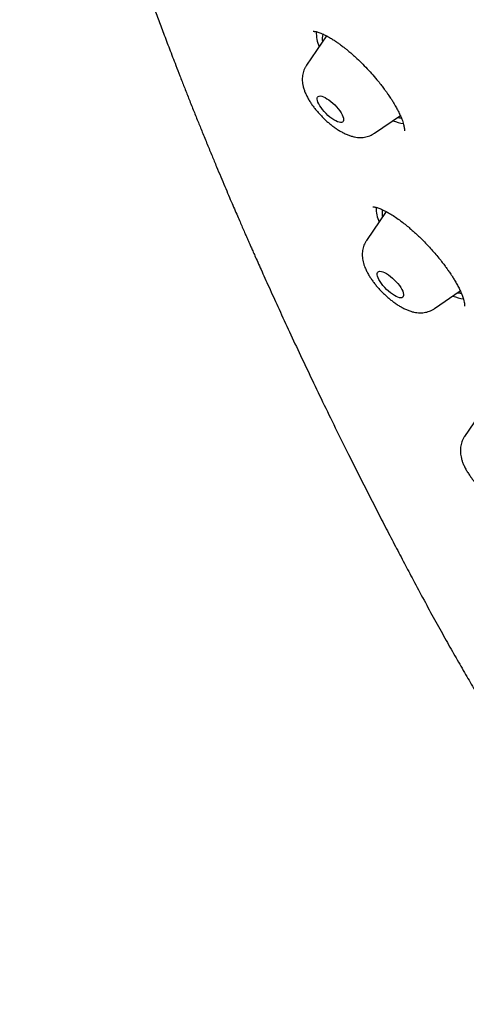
# Model space of a CAD drawing. Header units: millimetres. Extents: x 8 to 761, y 12 to 1609.
# Tile 8 of 88: x 548 to 560, y 540 to 565. Entities that reach past the tile are written whole.
import ezdxf

# ---------------------------------------------------------------- set-up
doc = ezdxf.new("R2010")
doc.units = ezdxf.units.MM

msp = doc.modelspace()

# ---------------------------------------------------------------- linework, layer by layer
at = {"color": 7, "linetype": 'Continuous', "lineweight": 30}
for p, q in [((556.241, 564.626), (555.732, 563.883)), ((557.456, 562.155), (558.113, 562.603)), ((557.757, 560.169), (557.254, 559.436)), ((558.978, 557.708), (559.634, 558.155)), ((560.234, 555.18), (559.743, 554.463))]:
    msp.add_line(p, q, dxfattribs=at)
at = {"color": 7, "linetype": 'Continuous', "lineweight": 30, "flags": 128}
for points in [[(556.669, 562.542), (556.675, 562.507), (556.673, 562.477), (556.664, 562.454), (556.647, 562.438), (556.624, 562.429), (556.594, 562.428), (556.558, 562.434), (556.518, 562.447), (556.473, 562.468), (556.426, 562.495), (556.376, 562.528), (556.326, 562.566), (556.276, 562.609), (556.228, 562.656), (556.182, 562.704), (556.139, 562.755), (556.101, 562.805), (556.068, 562.854), (556.042, 562.902), (556.021, 562.946), (556.008, 562.986), (556.003, 563.021), (556.005, 563.051), (556.014, 563.074), (556.031, 563.09), (556.054, 563.099), (556.084, 563.101), (556.12, 563.095), (556.16, 563.081), (556.205, 563.061), (556.252, 563.033), (556.301, 563), (556.352, 562.962), (556.402, 562.919), (556.45, 562.873), (556.496, 562.824), (556.539, 562.774), (556.577, 562.723), (556.61, 562.674), (556.636, 562.627), (556.656, 562.582), (556.669, 562.542)], [(558.046, 562.557), (558.09, 562.551), (558.138, 562.549)], [(558.173, 558.147), (558.188, 558.106), (558.196, 558.069), (558.196, 558.038), (558.189, 558.013), (558.174, 557.995), (558.153, 557.984), (558.124, 557.98), (558.09, 557.984), (558.051, 557.996), (558.008, 558.015), (557.961, 558.04), (557.912, 558.072), (557.862, 558.109), (557.812, 558.15), (557.763, 558.196), (557.716, 558.244), (557.672, 558.294), (557.633, 558.344), (557.599, 558.394), (557.57, 558.442), (557.548, 558.487), (557.533, 558.529), (557.526, 558.566), (557.525, 558.597), (557.533, 558.622), (557.547, 558.64), (557.569, 558.651), (557.597, 558.654), (557.631, 558.65), (557.67, 558.639), (557.714, 558.62), (557.761, 558.595), (557.81, 558.563), (557.86, 558.526), (557.91, 558.484), (557.959, 558.439), (558.006, 558.391), (558.049, 558.341), (558.089, 558.29), (558.123, 558.241), (558.151, 558.193), (558.173, 558.147)]]:
    msp.add_lwpolyline(points, dxfattribs=at)
at = {"color": 7, "linetype": 'Continuous', "lineweight": 30}
for centre, radius, start, end in [((556.76, 564.679), 0.779, 176.1196, 204.8825), ((556.518, 564.547), 0.39, 161.3235, 191.197), ((558.333, 563.455), 1.062, 247.4203, 262.2888), ((558.293, 560.235), 0.791, 177.0754, 204.7537), ((558.032, 560.102), 0.383, 162.8343, 191.6548), ((559.855, 559.008), 1.062, 247.4198, 262.2964), ((559.657, 558.64), 0.538, 260.4136, 270.0295)]:
    msp.add_arc(centre, radius, start, end, dxfattribs=at)
for points, knots in [([(550.084, 584.021), (550.05, 583.978), (549.988, 583.898), (549.906, 583.79), (549.842, 583.703), (549.793, 583.635), (549.749, 583.573), (549.699, 583.502), (549.645, 583.423), (549.595, 583.348), (549.555, 583.286), (549.521, 583.233), (549.488, 583.182), (549.452, 583.124), (549.411, 583.056), (549.362, 582.972), (549.311, 582.883), (549.262, 582.794), (549.219, 582.713), (549.181, 582.64), (549.147, 582.572), (549.114, 582.503), (549.08, 582.43), (549.044, 582.352), (549.007, 582.267), (548.972, 582.183), (548.94, 582.105), (548.915, 582.039), (548.894, 581.983), (548.876, 581.934), (548.86, 581.888), (548.843, 581.84), (548.825, 581.788), (548.805, 581.726), (548.783, 581.655), (548.761, 581.584), (548.742, 581.519), (548.728, 581.467), (548.716, 581.425), (548.706, 581.387), (548.696, 581.346), (548.683, 581.296), (548.665, 581.222), (548.644, 581.131), (548.622, 581.029), (548.604, 580.934), (548.586, 580.84), (548.57, 580.746), (548.556, 580.654), (548.541, 580.555), (548.527, 580.446), (548.512, 580.319), (548.498, 580.181), (548.485, 580.033), (548.476, 579.896), (548.469, 579.776), (548.465, 579.68), (548.462, 579.592), (548.459, 579.512), (548.458, 579.435), (548.456, 579.326), (548.456, 579.183), (548.458, 579.004), (548.463, 578.819), (548.471, 578.63), (548.481, 578.437), (548.495, 578.236), (548.51, 578.062), (548.522, 577.922), (548.532, 577.823), (548.542, 577.729), (548.553, 577.63), (548.566, 577.519), (548.581, 577.396), (548.597, 577.268), (548.615, 577.138), (548.635, 576.992), (548.659, 576.832), (548.686, 576.659), (548.714, 576.496), (548.74, 576.343), (548.765, 576.203), (548.789, 576.076), (548.812, 575.951), (548.838, 575.819), (548.866, 575.673), (548.897, 575.518), (548.932, 575.352), (548.969, 575.173), (549.01, 574.98), (549.055, 574.77), (549.106, 574.542), (549.161, 574.296), (549.224, 574.022), (549.296, 573.72), (549.359, 573.458), (549.408, 573.256), (549.441, 573.125), (549.472, 573.003), (549.502, 572.882), (549.532, 572.766), (549.56, 572.658), (549.583, 572.568), (549.601, 572.498), (549.615, 572.444), (549.628, 572.395), (549.642, 572.341), (549.66, 572.273), (549.686, 572.178), (549.718, 572.058), (549.756, 571.916), (549.796, 571.767), (549.838, 571.614), (549.894, 571.411), (549.966, 571.156), (550.055, 570.845), (550.149, 570.523), (550.246, 570.192), (550.345, 569.865), (550.444, 569.542), (550.543, 569.223), (550.645, 568.9), (550.747, 568.581), (550.847, 568.273), (550.942, 567.983), (551.02, 567.751), (551.079, 567.573), (551.122, 567.446), (551.161, 567.331), (551.195, 567.233), (551.221, 567.155), (551.244, 567.09), (551.266, 567.026), (551.291, 566.952), (551.322, 566.864), (551.361, 566.751), (551.41, 566.61), (551.469, 566.443), (551.533, 566.26), (551.603, 566.065), (551.678, 565.857), (551.758, 565.635), (551.855, 565.369), (551.971, 565.053), (552.109, 564.684), (552.258, 564.289), (552.397, 563.929), (552.521, 563.607), (552.629, 563.331), (552.742, 563.045), (552.858, 562.755), (552.973, 562.468), (553.092, 562.175), (553.212, 561.882), (553.333, 561.589), (553.447, 561.314), (553.556, 561.055), (553.658, 560.813), (553.753, 560.588), (553.841, 560.382), (553.922, 560.195), (553.994, 560.027), (554.059, 559.879), (554.109, 559.762), (554.148, 559.673), (554.175, 559.611), (554.198, 559.559), (554.217, 559.517), (554.235, 559.476), (554.257, 559.424), (554.287, 559.356), (554.326, 559.268), (554.372, 559.164), (554.429, 559.035), (554.5, 558.877), (554.584, 558.688), (554.679, 558.476), (554.783, 558.247), (554.892, 558.006), (555.053, 557.653), (555.27, 557.183), (555.547, 556.59), (555.838, 555.975), (556.144, 555.339), (556.465, 554.681), (556.763, 554.078), (557.036, 553.534), (557.276, 553.059), (557.517, 552.588), (557.754, 552.128), (557.986, 551.682), (558.213, 551.251), (558.453, 550.796), (558.709, 550.321), (558.978, 549.827), (559.239, 549.356), (559.492, 548.91), (559.734, 548.487), (559.951, 548.115), (560.142, 547.791), (560.312, 547.507), (560.48, 547.227), (560.653, 546.943), (560.833, 546.651), (561.067, 546.277), (561.36, 545.814), (561.72, 545.258), (562.105, 544.676), (562.43, 544.195), (562.684, 543.826), (562.851, 543.586), (563.01, 543.36), (563.158, 543.151), (563.304, 542.947), (563.445, 542.752), (563.557, 542.597), (563.631, 542.495), (563.671, 542.441), (563.7, 542.401), (563.72, 542.373), (563.743, 542.342), (563.777, 542.296), (563.828, 542.226), (563.892, 542.14), (563.969, 542.037), (564.057, 541.918), (564.159, 541.782), (564.275, 541.629), (564.404, 541.458), (564.546, 541.273), (564.785, 540.961), (565.126, 540.525), (565.556, 539.984), (565.987, 539.455), (566.417, 538.936), (566.863, 538.409), (567.352, 537.843), (567.885, 537.24), (568.464, 536.601), (569.061, 535.959), (569.673, 535.315), (570.296, 534.677), (570.924, 534.049), (571.557, 533.431), (572.197, 532.819), (572.875, 532.186), (573.592, 531.533), (574.345, 530.864), (575.101, 530.209), (575.857, 529.57), (576.503, 529.038), (577.037, 528.605), (577.461, 528.266), (577.882, 527.933), (578.293, 527.612), (578.686, 527.308), (579.057, 527.025), (579.405, 526.761), (579.731, 526.516), (580.035, 526.29), (580.317, 526.081), (580.577, 525.891), (580.814, 525.717), (581.03, 525.561), (581.2, 525.438), (581.324, 525.348), (581.404, 525.291), (581.472, 525.242), (581.542, 525.192), (581.638, 525.123), (581.766, 525.032), (581.921, 524.922), (582.117, 524.783), (582.357, 524.613), (582.647, 524.409), (582.965, 524.188), (583.309, 523.948), (583.682, 523.69), (584.081, 523.415), (584.496, 523.131), (584.924, 522.84), (585.364, 522.542), (585.827, 522.23), (586.314, 521.904), (586.825, 521.564), (587.35, 521.218), (587.889, 520.864), (588.441, 520.505), (589.014, 520.134), (589.607, 519.753), (590.222, 519.362), (590.856, 518.96), (591.512, 518.549), (592.199, 518.122), (592.919, 517.679), (593.671, 517.22), (594.445, 516.754), (595.241, 516.279), (596.059, 515.797), (596.61, 515.478), (596.89, 515.316)], [0, 0, 0, 0, 0.001619, 0.002973, 0.004078, 0.004927, 0.005614, 0.006568, 0.007817, 0.008882, 0.009733, 0.010496, 0.011194, 0.012033, 0.013116, 0.014329, 0.015905, 0.01736, 0.018676, 0.019897, 0.021021, 0.022187, 0.023423, 0.024802, 0.026327, 0.027899, 0.029287, 0.030479, 0.031412, 0.032294, 0.033131, 0.033943, 0.034898, 0.036036, 0.037354, 0.038805, 0.039953, 0.040904, 0.041658, 0.042258, 0.04299, 0.043907, 0.045009, 0.04711, 0.048962, 0.050594, 0.052284, 0.054072, 0.055758, 0.05731, 0.059444, 0.061714, 0.064242, 0.066933, 0.06971, 0.07157, 0.073305, 0.074842, 0.076187, 0.077519, 0.078933, 0.08188, 0.085028, 0.088232, 0.091429, 0.094699, 0.098113, 0.101573, 0.103446, 0.10508, 0.106519, 0.108123, 0.109966, 0.112009, 0.114169, 0.116283, 0.118349, 0.121256, 0.124033, 0.12664, 0.12907, 0.131339, 0.133297, 0.135149, 0.137289, 0.139589, 0.142046, 0.144658, 0.147438, 0.150465, 0.153759, 0.15732, 0.16115, 0.165247, 0.170062, 0.175202, 0.17731, 0.179359, 0.181234, 0.182936, 0.184881, 0.186535, 0.187896, 0.188964, 0.189741, 0.190363, 0.19118, 0.192206, 0.193439, 0.195497, 0.197656, 0.199888, 0.202195, 0.204576, 0.209011, 0.213679, 0.218482, 0.223374, 0.228352, 0.232953, 0.237624, 0.242367, 0.247086, 0.251546, 0.255736, 0.259656, 0.261564, 0.263401, 0.265103, 0.266515, 0.267629, 0.268444, 0.269313, 0.270372, 0.271623, 0.273066, 0.275225, 0.277636, 0.280226, 0.282995, 0.285942, 0.289068, 0.292373, 0.297208, 0.302381, 0.307891, 0.313738, 0.317437, 0.32126, 0.325206, 0.32927, 0.333251, 0.337052, 0.341298, 0.345294, 0.349038, 0.352531, 0.355836, 0.358881, 0.361663, 0.364184, 0.366444, 0.368442, 0.370179, 0.371167, 0.372008, 0.372699, 0.37324, 0.373723, 0.374357, 0.375308, 0.37648, 0.377873, 0.379486, 0.381694, 0.384215, 0.387048, 0.390169, 0.393377, 0.396632, 0.404203, 0.412018, 0.420078, 0.428381, 0.43693, 0.445724, 0.451785, 0.457952, 0.464025, 0.469901, 0.47558, 0.48106, 0.486354, 0.49287, 0.499079, 0.504962, 0.510516, 0.515743, 0.520643, 0.524264, 0.527682, 0.531047, 0.534501, 0.538044, 0.541677, 0.548079, 0.554748, 0.561691, 0.568914, 0.57188, 0.574768, 0.57744, 0.579898, 0.58214, 0.584642, 0.58681, 0.587584, 0.588253, 0.588721, 0.588985, 0.589226, 0.589811, 0.590626, 0.59167, 0.592861, 0.594254, 0.595851, 0.597649, 0.599651, 0.601855, 0.604169, 0.610618, 0.617191, 0.623172, 0.629264, 0.635474, 0.641813, 0.649336, 0.65698, 0.664718, 0.672551, 0.680454, 0.688218, 0.695989, 0.703779, 0.711608, 0.720572, 0.72955, 0.738517, 0.747447, 0.756343, 0.761327, 0.766306, 0.771283, 0.776169, 0.780795, 0.785158, 0.789259, 0.7931, 0.796682, 0.800004, 0.803067, 0.805873, 0.80842, 0.810707, 0.811896, 0.812838, 0.813538, 0.814302, 0.81532, 0.816979, 0.818821, 0.820832, 0.82395, 0.827398, 0.83117, 0.835269, 0.839701, 0.844464, 0.84956, 0.854531, 0.859789, 0.865335, 0.871168, 0.877288, 0.883696, 0.890079, 0.896725, 0.903633, 0.910802, 0.918234, 0.925931, 0.933893, 0.942121, 0.951027, 0.960227, 0.969723, 0.979516, 0.989607, 1, 1, 1, 1]), ([(555.903, 564.745), (555.903, 564.744), (555.903, 564.743), (555.908, 564.743), (555.921, 564.742), (555.937, 564.74), (555.954, 564.737), (555.975, 564.733), (556.004, 564.725), (556.045, 564.713), (556.097, 564.694), (556.164, 564.665), (556.247, 564.624), (556.338, 564.573), (556.427, 564.518), (556.505, 564.465), (556.568, 564.421), (556.618, 564.383), (556.667, 564.347), (556.723, 564.303), (556.794, 564.245), (556.879, 564.172), (556.991, 564.072), (557.125, 563.945), (557.273, 563.793), (557.417, 563.636), (557.538, 563.494), (557.633, 563.374), (557.701, 563.283), (557.756, 563.208), (557.798, 563.148), (557.834, 563.096), (557.872, 563.039), (557.918, 562.966), (557.973, 562.876), (558.032, 562.77), (558.087, 562.662), (558.132, 562.562), (558.165, 562.478), (558.187, 562.41), (558.201, 562.356), (558.211, 562.308), (558.216, 562.267), (558.217, 562.24), (558.217, 562.225), (558.217, 562.219), (558.217, 562.215), (558.218, 562.214), (558.218, 562.214)], [0, 0, 0, 0, 0.011959, 0.030758, 0.045153, 0.057828, 0.070079, 0.081902, 0.097152, 0.114822, 0.136113, 0.161065, 0.189716, 0.221137, 0.248929, 0.271865, 0.289887, 0.30295, 0.314408, 0.329694, 0.348891, 0.372007, 0.398662, 0.439566, 0.480457, 0.521301, 0.562105, 0.588531, 0.611322, 0.63021, 0.645196, 0.656473, 0.670139, 0.689093, 0.713304, 0.742731, 0.775958, 0.80681, 0.834579, 0.859231, 0.880709, 0.899088, 0.92389, 0.947938, 0.956619, 0.968947, 0.985115, 1, 1, 1, 1]), ([(555.733, 563.882), (555.726, 563.871), (555.705, 563.842), (555.679, 563.789), (555.654, 563.724), (555.637, 563.657), (555.627, 563.589), (555.624, 563.52), (555.628, 563.45), (555.637, 563.388), (555.646, 563.351), (555.649, 563.336)], [0, 0, 0, 0, 0.062701, 0.181423, 0.299438, 0.417644, 0.537131, 0.659296, 0.785978, 0.919583, 1, 1, 1, 1]), ([(555.649, 563.336), (555.654, 563.319), (555.666, 563.273), (555.693, 563.199), (555.731, 563.114), (555.777, 563.027), (555.828, 562.943), (555.885, 562.86), (555.945, 562.781), (556.008, 562.704), (556.075, 562.63), (556.144, 562.558), (556.215, 562.49), (556.289, 562.424), (556.365, 562.362), (556.443, 562.303), (556.523, 562.249), (556.606, 562.198), (556.693, 562.152), (556.781, 562.113), (556.866, 562.084), (556.947, 562.063), (557.024, 562.051), (557.098, 562.047), (557.17, 562.051), (557.239, 562.062), (557.307, 562.08), (557.371, 562.106), (557.421, 562.131), (557.447, 562.15), (557.455, 562.155)], [0, 0, 0, 0, 0.024078, 0.063663, 0.105166, 0.147648, 0.189073, 0.229162, 0.268167, 0.306408, 0.344163, 0.381662, 0.419106, 0.456653, 0.494478, 0.53281, 0.571932, 0.612208, 0.654106, 0.698127, 0.738527, 0.775749, 0.810026, 0.84217, 0.872855, 0.902562, 0.931622, 0.960255, 0.988618, 1, 1, 1, 1]), ([(557.417, 560.291), (557.417, 560.29), (557.416, 560.289), (557.422, 560.289), (557.435, 560.288), (557.452, 560.286), (557.471, 560.282), (557.494, 560.277), (557.525, 560.269), (557.566, 560.256), (557.617, 560.236), (557.68, 560.209), (557.754, 560.172), (557.848, 560.119), (557.96, 560.048), (558.084, 559.962), (558.202, 559.872), (558.307, 559.787), (558.396, 559.711), (558.475, 559.641), (558.558, 559.565), (558.651, 559.475), (558.752, 559.374), (558.856, 559.263), (558.961, 559.145), (559.064, 559.024), (559.155, 558.91), (559.229, 558.813), (559.286, 558.735), (559.328, 558.676), (559.363, 558.626), (559.398, 558.573), (559.441, 558.506), (559.493, 558.423), (559.549, 558.326), (559.602, 558.225), (559.646, 558.13), (559.685, 558.036), (559.715, 557.949), (559.733, 557.874), (559.741, 557.82), (559.743, 557.791), (559.742, 557.776), (559.742, 557.771), (559.743, 557.769), (559.743, 557.769), (559.744, 557.769)], [0, 0, 0, 0, 0.010619, 0.03013, 0.045333, 0.058893, 0.072036, 0.084758, 0.1012, 0.119417, 0.140287, 0.16384, 0.190113, 0.217435, 0.256205, 0.29225, 0.325475, 0.355903, 0.378262, 0.398837, 0.420207, 0.445768, 0.475526, 0.503533, 0.534449, 0.567422, 0.596736, 0.621341, 0.64123, 0.656398, 0.667128, 0.68002, 0.697811, 0.720483, 0.748022, 0.779167, 0.808719, 0.836088, 0.873149, 0.905556, 0.934099, 0.959589, 0.968252, 0.980453, 0.996421, 1, 1, 1, 1]), ([(557.255, 559.435), (557.248, 559.426), (557.228, 559.397), (557.202, 559.346), (557.177, 559.281), (557.159, 559.214), (557.149, 559.146), (557.146, 559.077), (557.15, 559.007), (557.16, 558.934), (557.178, 558.858), (557.201, 558.789), (557.218, 558.746), (557.225, 558.729)], [0, 0, 0, 0, 0.043148, 0.133671, 0.223621, 0.313678, 0.404663, 0.497624, 0.593943, 0.69543, 0.804293, 0.922628, 1, 1, 1, 1]), ([(557.225, 558.729), (557.232, 558.714), (557.252, 558.669), (557.29, 558.595), (557.341, 558.51), (557.397, 558.427), (557.456, 558.347), (557.519, 558.27), (557.585, 558.195), (557.654, 558.123), (557.725, 558.054), (557.799, 557.988), (557.874, 557.925), (557.952, 557.866), (558.032, 557.811), (558.114, 557.759), (558.2, 557.713), (558.287, 557.673), (558.373, 557.641), (558.455, 557.62), (558.532, 557.606), (558.607, 557.601), (558.679, 557.603), (558.749, 557.612), (558.817, 557.629), (558.882, 557.654), (558.935, 557.68), (558.965, 557.701), (558.976, 557.708)], [0, 0, 0, 0, 0.0238534, 0.0701838, 0.115247, 0.1588541, 0.2012299, 0.2427238, 0.283645, 0.3242498, 0.3647603, 0.4053579, 0.4462183, 0.487583, 0.5297452, 0.5730823, 0.6180825, 0.6652984, 0.7094991, 0.7504233, 0.788025, 0.8231625, 0.8566053, 0.8889106, 0.9204597, 0.9515106, 0.9822425, 1, 1, 1, 1]), ([(559.743, 554.463), (559.74, 554.459), (559.723, 554.436), (559.699, 554.39), (559.672, 554.326), (559.652, 554.26), (559.64, 554.193), (559.635, 554.124), (559.637, 554.054), (559.645, 553.982), (559.661, 553.907), (559.685, 553.828), (559.718, 553.745), (559.753, 553.672), (559.778, 553.627), (559.787, 553.611)], [0, 0, 0, 0, 0.014862, 0.089202, 0.16293, 0.236583, 0.310793, 0.38636, 0.464331, 0.546084, 0.633355, 0.727971, 0.830769, 0.939484, 1, 1, 1, 1]), ([(559.787, 553.611), (559.795, 553.596), (559.82, 553.554), (559.865, 553.485), (559.923, 553.404), (559.984, 553.325), (560.049, 553.25), (560.117, 553.177), (560.187, 553.107), (560.26, 553.039), (560.335, 552.975), (560.412, 552.915), (560.491, 552.858), (560.572, 552.805), (560.657, 552.757), (560.745, 552.713), (560.834, 552.678), (560.919, 552.653), (560.998, 552.637), (561.073, 552.629), (561.146, 552.629), (561.216, 552.636), (561.285, 552.651), (561.351, 552.673), (561.412, 552.7), (561.448, 552.724), (561.465, 552.735)], [0, 0, 0, 0, 0.024593, 0.072322, 0.118644, 0.163874, 0.208368, 0.252423, 0.29629, 0.340196, 0.384297, 0.428844, 0.474129, 0.520522, 0.568507, 0.618675, 0.671495, 0.716964, 0.758671, 0.797419, 0.834104, 0.869399, 0.903767, 0.937522, 0.970879, 1, 1, 1, 1])]:
    msp.add_open_spline(points, degree=3, knots=knots, dxfattribs=at)

doc.saveas('drawing.dxf')
